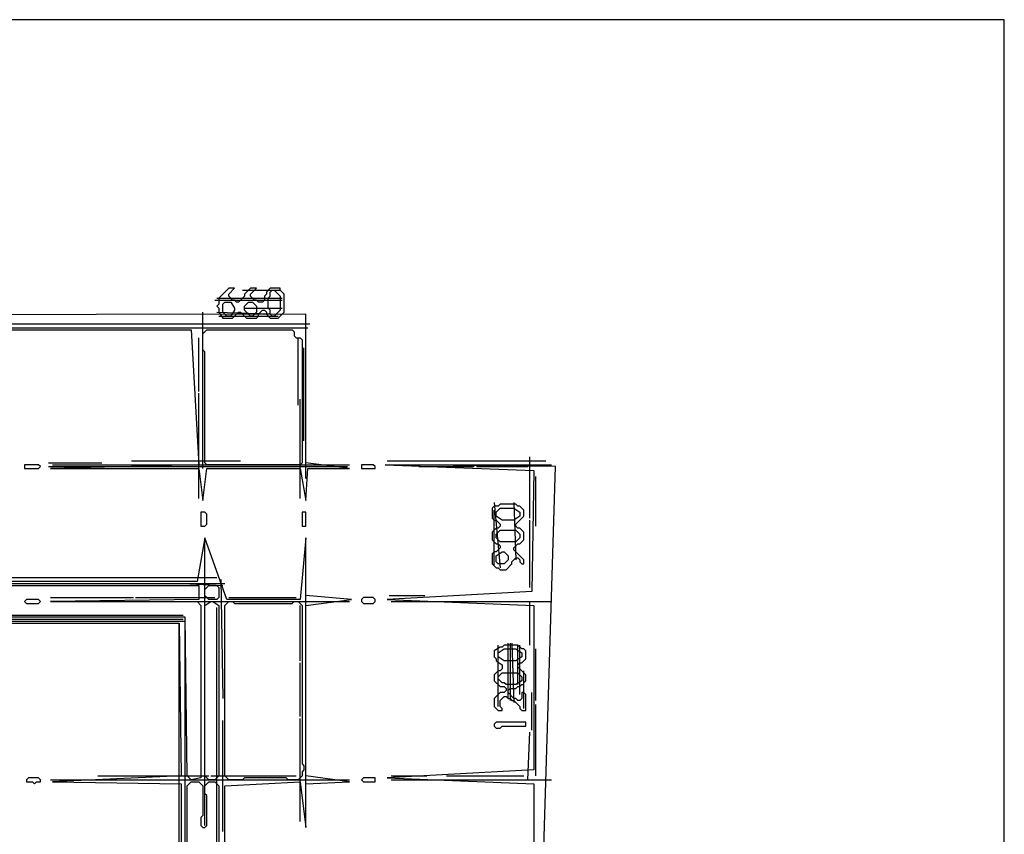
# Model space of a CAD drawing. Header units: millimetres. Extents: x -171 to 29168, y -21389 to 9617.
# Tile 45 of 60: x 5374 to 8571, y 6056 to 8699. Entities that reach past the tile are written whole.
import ezdxf

# ---------------------------------------------------------------- set-up
doc = ezdxf.new("R2010")
doc.units = ezdxf.units.MM
for name, color, linetype in [('REFERENCE_FRAME', 3, 'Continuous'), ('TRACE_CONTOUR_FINE', 8, 'Continuous'), ('TRACE_CONTOUR_MAJOR', 7, 'Continuous'), ('TRACE_DARK_PIXELS', 250, 'Continuous'), ('TRACE_STRAIGHT_LINES', 4, 'Continuous')]:
    doc.layers.add(name, color=color, linetype=linetype)

msp = doc.modelspace()

# ---------------------------------------------------------------- linework, layer by layer
at = {"layer": 'REFERENCE_FRAME'}
msp.add_lwpolyline([(-170.6, -170.6), (8570.6, -170.6), (8570.6, 8699.2), (-170.6, 8699.2)], close=True, dxfattribs=at)
at = {"layer": 'TRACE_CONTOUR_FINE'}
for points in [[(5389.9, 7255.1), (5389.9, 7242.3), (5434.9, 7242.3), (5441.3, 7248.7), (5434.9, 7255.1)], [(6483.3, 7255.1), (6483.3, 7242.3), (6528.3, 7242.3), (6528.3, 7248.7), (6521.9, 7255.1)], [(6290.4, 7100.8), (6290.4, 7055.7), (6303.2, 7055.7), (6303.2, 7100.8)], [(5389.9, 6811.3), (5396.3, 6804.9), (5434.9, 6804.9), (5441.3, 6811.3), (5434.9, 6817.8), (5396.3, 6817.8)], [(5396.3, 6232.5), (5396.3, 6226), (5415.6, 6226), (5422.1, 6219.6), (5428.5, 6226), (5441.3, 6226), (5441.3, 6232.5), (5434.9, 6238.9), (5402.8, 6238.9)], [(6483.3, 6232.5), (6489.7, 6226), (6528.3, 6226), (6528.3, 6238.9), (6489.7, 6238.9)]]:
    msp.add_lwpolyline(points, close=True, dxfattribs=at)
at = {"layer": 'TRACE_CONTOUR_MAJOR'}
for points in [[(6013.8, 7769.7), (6020.2, 7763.2), (6020.2, 7750.4), (6033.1, 7731.1), (6065.2, 7731.1), (6084.5, 7750.4), (6091, 7750.4), (6110.3, 7731.1), (6142.4, 7731.1), (6148.9, 7737.5), (6148.9, 7744), (6161.7, 7756.8), (6168.1, 7756.8), (6174.6, 7750.4), (6174.6, 7744), (6187.4, 7731.1), (6213.2, 7731.1), (6232.5, 7750.4), (6232.5, 7808.3), (6219.6, 7821.1), (6219.6, 7827.6), (6187.4, 7827.6), (6174.6, 7814.7), (6174.6, 7808.3), (6168.1, 7801.8), (6168.1, 7789), (6161.7, 7782.5), (6148.9, 7782.5), (6142.4, 7789), (6136, 7789), (6123.1, 7801.8), (6123.1, 7808.3), (6142.4, 7827.6), (6123.1, 7827.6), (6103.8, 7808.3), (6103.8, 7801.8), (6084.5, 7782.5), (6078.1, 7782.5), (6071.7, 7789), (6065.2, 7789), (6052.4, 7801.8), (6052.4, 7808.3), (6071.7, 7827.6), (6052.4, 7827.6), (6020.2, 7795.4), (6020.2, 7776.1)], [(6193.9, 7821.1), (6200.3, 7821.1), (6219.6, 7801.8), (6219.6, 7756.8), (6200.3, 7737.5), (6193.9, 7737.5), (6187.4, 7744), (6187.4, 7756.8), (6181, 7763.2), (6181, 7795.4), (6187.4, 7801.8), (6187.4, 7814.7)], [(6039.5, 7782.5), (6058.8, 7782.5), (6071.7, 7763.2), (6071.7, 7756.8), (6058.8, 7737.5), (6045.9, 7737.5), (6033.1, 7750.4), (6033.1, 7776.1)], [(6116.7, 7782.5), (6129.6, 7782.5), (6142.4, 7769.7), (6142.4, 7750.4), (6129.6, 7737.5), (6123.1, 7737.5), (6103.8, 7756.8), (6103.8, 7769.7)], [(5981.6, 7692.5), (6258.2, 7692.5), (6264.6, 7686.1), (6264.6, 7673.2), (6271.1, 7666.8), (6283.9, 7666.8), (6290.4, 7660.3), (6290.4, 7261.6), (6283.9, 7255.1), (5981.6, 7255.1), (5975.2, 7261.6), (5975.2, 7621.7), (5968.8, 7628.2), (5968.8, 7679.6)], [(5962.3, 7100.8), (5962.3, 7055.7), (5975.2, 7055.7), (5981.6, 7062.2), (5981.6, 7094.3), (5975.2, 7100.8)], [(6985, 7126.5), (6933.5, 7126.5), (6927.1, 7120.1), (6914.2, 7120.1), (6907.8, 7113.6), (6907.8, 7081.5), (6914.2, 7075), (6920.7, 7075), (6933.5, 7062.2), (6933.5, 7055.7), (6927.1, 7049.3), (6920.7, 7049.3), (6907.8, 7036.4), (6907.8, 7010.7), (6920.7, 6997.9), (6927.1, 6997.9), (6933.5, 6991.4), (6933.5, 6985), (6920.7, 6972.1), (6914.2, 6972.1), (6907.8, 6965.7), (6907.8, 6933.5), (6920.7, 6920.7), (6927.1, 6920.7), (6933.5, 6914.2), (6952.8, 6914.2), (6972.1, 6933.5), (6972.1, 6940), (6985, 6952.8), (6991.4, 6952.8), (6997.9, 6946.4), (6997.9, 6940), (7004.3, 6933.5), (7010.7, 6933.5), (7010.7, 6946.4), (6978.6, 6978.6), (6978.6, 6985), (6991.4, 6997.9), (6997.9, 6997.9), (7010.7, 7010.7), (7010.7, 7036.4), (6997.9, 7049.3), (6991.4, 7049.3), (6985, 7055.7), (6985, 7062.2), (7010.7, 7087.9), (7010.7, 7107.2), (6997.9, 7120.1), (6991.4, 7120.1)], [(6920.7, 7100.8), (6933.5, 7113.6), (6978.6, 7113.6), (6997.9, 7100.8), (6997.9, 7087.9), (6978.6, 7075), (6940, 7075), (6920.7, 7087.9)], [(6920.7, 7030), (6933.5, 7042.9), (6985, 7042.9), (6997.9, 7030), (6997.9, 7017.2), (6985, 7004.3), (6933.5, 7004.3), (6920.7, 7017.2)], [(6940, 6972.1), (6946.4, 6972.1), (6959.3, 6959.3), (6959.3, 6946.4), (6946.4, 6933.5), (6927.1, 6933.5), (6920.7, 6940), (6920.7, 6959.3)], [(5988.1, 6862.8), (6013.8, 6862.8), (6020.2, 6856.4), (6020.2, 6824.2), (6013.8, 6817.8), (5988.1, 6817.8), (5975.2, 6830.6), (5975.2, 6849.9)], [(5994.5, 6811.3), (6000.9, 6811.3), (6020.2, 6798.5), (6020.2, 6245.3), (6007.4, 6232.5), (5988.1, 6232.5), (5975.2, 6245.3), (5975.2, 6798.5)], [(6052.4, 6811.3), (6065.2, 6811.3), (6071.7, 6804.9), (6258.2, 6804.9), (6264.6, 6811.3), (6277.5, 6811.3), (6290.4, 6798.5), (6290.4, 6283.9), (6296.8, 6277.5), (6296.8, 6264.6), (6290.4, 6258.2), (6290.4, 6245.3), (6277.5, 6232.5), (6245.3, 6232.5), (6238.9, 6238.9), (6103.8, 6238.9), (6097.4, 6232.5), (6052.4, 6232.5), (6039.5, 6245.3), (6039.5, 6798.5)], [(6483.3, 6817.8), (6483.3, 6811.3), (6489.7, 6804.9), (6521.9, 6804.9), (6528.3, 6811.3), (6528.3, 6817.8), (6521.9, 6824.2), (6489.7, 6824.2)], [(6946.4, 6669.8), (6940, 6663.4), (6933.5, 6663.4), (6914.2, 6650.5), (6914.2, 6631.2), (6920.7, 6624.8), (6920.7, 6618.4), (6940, 6605.5), (6940, 6592.6), (6933.5, 6586.2), (6927.1, 6586.2), (6914.2, 6573.4), (6914.2, 6554.1), (6933.5, 6534.8), (6946.4, 6534.8), (6952.8, 6528.3), (6952.8, 6521.9), (6946.4, 6515.5), (6933.5, 6515.5), (6914.2, 6496.2), (6914.2, 6470.4), (6927.1, 6457.6), (6940, 6457.6), (6940, 6464), (6933.5, 6470.4), (6933.5, 6489.7), (6946.4, 6502.6), (6952.8, 6502.6), (6959.3, 6496.2), (6965.7, 6496.2), (6972.1, 6489.7), (6978.6, 6489.7), (6997.9, 6470.4), (6997.9, 6464), (7004.3, 6457.6), (7017.2, 6457.6), (7017.2, 6509), (7010.7, 6515.5), (7004.3, 6515.5), (7004.3, 6496.2), (6997.9, 6489.7), (6991.4, 6489.7), (6985, 6496.2), (6978.6, 6496.2), (6959.3, 6515.5), (6959.3, 6521.9), (6965.7, 6528.3), (6985, 6528.3), (6991.4, 6534.8), (6997.9, 6534.8), (7004.3, 6541.2), (7010.7, 6541.2), (7010.7, 6547.6), (7017.2, 6554.1), (7017.2, 6573.4), (6991.4, 6599.1), (6991.4, 6605.5), (6997.9, 6611.9), (7004.3, 6611.9), (7017.2, 6624.8), (7017.2, 6650.5), (7010.7, 6657), (7004.3, 6657), (6991.4, 6669.8)], [(6927.1, 6644.1), (6946.4, 6657), (6985, 6657), (7004.3, 6644.1), (7004.3, 6631.2), (6985, 6618.4), (6946.4, 6618.4), (6927.1, 6631.2)], [(6927.1, 6566.9), (6940, 6579.8), (6991.4, 6579.8), (7004.3, 6566.9), (7004.3, 6554.1), (6985, 6541.2), (6952.8, 6541.2), (6946.4, 6547.6), (6940, 6547.6), (6927.1, 6560.5)], [(6914.2, 6412.6), (6914.2, 6406.1), (6920.7, 6399.7), (6933.5, 6399.7), (6940, 6406.1), (7017.2, 6406.1), (7017.2, 6419), (6920.7, 6419)]]:
    msp.add_lwpolyline(points, close=True, dxfattribs=at)
for points in [[(3884.8, 7692.5), (5930.2, 7692.5), (5955.9, 7255.1), (5473.5, 7242.3), (5955.9, 7242.3), (5968.8, 7139.4), (5981.6, 7242.3), (6283.9, 7242.3), (6303.2, 7139.4), (6309.6, 7242.3), (6444.7, 7242.3), (6303.2, 7261.6), (6303.2, 7744), (2219, 7737.5)], [(7055.7, 5377), (7113.6, 7248.7), (6560.5, 7255.1), (7042.9, 7235.8), (7036.4, 6843.5), (6566.9, 6817.8), (7042.9, 6798.5), (7042.9, 6264.6), (6566.9, 6238.9), (7042.9, 6219.6), (7042.9, 5389.9)], [(6039.5, 5904.4), (6039.5, 6213.2), (6283.9, 6226), (6303.2, 6078.1), (6303.2, 6219.6), (6444.7, 6226), (6303.2, 6245.3), (6303.2, 6798.5), (6451.1, 6817.8), (6303.2, 6830.6), (6303.2, 7017.2), (6283.9, 6817.8), (6045.9, 6817.8), (5975.2, 7017.2), (5949.5, 6875.7), (3949.2, 6875.7)], [(3929.9, 6862.8), (5955.9, 6862.8), (5955.9, 6817.8), (5473.5, 6811.3), (5949.5, 6811.3), (5962.3, 6798.5), (5962.3, 6238.9), (5930.2, 6232.5), (5917.3, 6245.3), (5910.9, 6759.9), (3942.7, 6759.9)], [(3949.2, 6740.6), (5891.6, 6740.6), (5898, 6245.3), (5479.9, 6226), (5898, 6219.6), (5898, 5904.4)], [(5917.3, 5923.7), (5917.3, 6213.2), (5930.2, 6226), (5955.9, 6226), (5968.8, 6213.2), (5968.8, 6116.7), (5962.3, 6110.3), (5962.3, 6084.5), (5968.8, 6078.1), (5975.2, 6078.1), (5981.6, 6084.5), (5981.6, 6181), (5975.2, 6187.4), (5975.2, 6213.2), (5988.1, 6226), (6007.4, 6226), (6020.2, 6213.2), (6020.2, 5923.7)]]:
    msp.add_lwpolyline(points, dxfattribs=at)
at = {"layer": 'TRACE_DARK_PIXELS'}
for p, q in [((2219, 7698.9), (6309.6, 7698.9)), ((5479.9, 7255.1), (6444.7, 7255.1)), ((6560.5, 7255.1), (7100.8, 7255.1)), ((3936.3, 6869.2), (6039.5, 6869.2)), ((5479.9, 6811.3), (6444.7, 6811.3)), ((6579.8, 6811.3), (7100.8, 6811.3)), ((3936.3, 6753.4), (5904.4, 6753.4)), ((5479.9, 6232.5), (6444.7, 6232.5)), ((6579.8, 6232.5), (7100.8, 6232.5))]:
    msp.add_line(p, q, dxfattribs=at)
at = {"layer": 'TRACE_STRAIGHT_LINES'}
for p, q in [((6097.4, 7821.1), (6219.6, 7821.1)), ((6007.4, 7789), (6226, 7789)), ((6013.8, 7795.4), (6226, 7795.4)), ((5968.8, 7242.3), (5968.8, 7750.4)), ((6013.8, 7750.4), (6219.6, 7744)), ((6020.2, 7737.5), (6213.2, 7737.5)), ((6103.8, 7763.2), (6226, 7763.2)), ((3260.9, 7711.8), (6316.1, 7711.8)), ((5312.7, 7698.9), (5814.4, 7698.9)), ((6000.9, 7698.9), (6181, 7698.9)), ((5955.9, 7493.1), (5955.9, 7666.8)), ((6277.5, 7448.1), (6277.5, 7666.8)), ((6296.8, 7332.3), (6296.8, 7634.6)), ((5955.9, 7145.8), (5955.9, 7486.7)), ((6283.9, 7145.8), (6283.9, 7467.4)), ((6303.2, 7210.1), (6303.2, 7325.9)), ((5467.1, 7261.6), (5640.7, 7261.6)), ((5737.2, 7268), (6091, 7268)), ((6566.9, 7268), (7081.5, 7268)), ((7030, 7081.5), (7030, 7280.9)), ((5467.1, 7248.7), (6438.3, 7248.7)), ((6669.8, 7248.7), (6849.9, 7248.7)), ((6856.4, 7248.7), (7023.6, 7248.7)), ((7049.3, 7055.7), (7049.3, 7216.5)), ((6914.2, 7132.9), (6933.5, 6920.7)), ((6978.6, 7132.9), (6985, 6946.4)), ((6914.2, 6927.1), (6914.2, 7107.2)), ((7030, 6856.4), (7030, 7075)), ((5975.2, 6084.5), (5975.2, 7010.7)), ((6303.2, 6084.5), (6303.2, 7010.7)), ((4187.1, 6888.5), (6013.8, 6888.5)), ((6026.6, 6882.1), (6033.1, 6496.2)), ((5460.6, 6869.2), (5576.4, 6869.2)), ((5653.6, 6869.2), (5833.7, 6869.2)), ((5904.4, 6869.2), (6033.1, 6862.8)), ((5473.5, 6824.2), (5743.6, 6824.2)), ((5473.5, 6811.3), (5698.6, 6811.3)), ((5705.1, 6811.3), (5962.3, 6811.3)), ((5750.1, 6824.2), (6007.4, 6824.2)), ((6052.4, 6824.2), (6271.1, 6824.2)), ((6052.4, 6811.3), (6251.8, 6811.3)), ((6258.2, 6811.3), (6438.3, 6811.3)), ((6573.4, 6830.6), (6689.1, 6830.6)), ((7030, 6669.8), (7030, 6811.3)), ((6013.8, 5898), (6013.8, 6792)), ((6283.9, 6618.4), (6283.9, 6798.5)), ((3917, 6747), (5910.9, 6747)), ((3936.3, 6766.3), (5904.4, 6766.3)), ((5910.9, 5904.4), (5910.9, 6759.9)), ((5891.6, 5917.3), (5891.6, 6740.6)), ((6927.1, 6470.4), (6927.1, 6669.8)), ((6959.3, 6496.2), (6959.3, 6676.3)), ((6965.7, 6676.3), (6965.7, 6489.7)), ((6972.1, 6676.3), (6978.6, 6483.3)), ((6991.4, 6541.2), (6991.4, 6669.8)), ((6997.9, 6509), (6997.9, 6669.8)), ((7049.3, 6489.7), (7049.3, 6657)), ((6283.9, 6438.3), (6283.9, 6611.9)), ((7010.7, 6464), (7010.7, 6586.2)), ((7036.4, 6393.3), (7036.4, 6515.5)), ((7049.3, 6245.3), (7049.3, 6476.9)), ((6283.9, 6097.4), (6283.9, 6431.9)), ((6033.1, 6065.2), (6033.1, 6425.4)), ((7023.6, 6232.5), (7030, 6386.8)), ((5627.9, 6245.3), (5988.1, 6245.3)), ((5994.5, 6245.3), (6271.1, 6245.3)), ((6579.8, 6245.3), (6695.6, 6245.3)), ((6759.9, 6245.3), (7010.7, 6245.3)), ((5473.5, 6232.5), (5653.6, 6232.5)), ((5666.5, 6232.5), (5943, 6232.5)), ((5981.6, 6232.5), (6438.3, 6232.5)), ((6611.9, 6232.5), (6792, 6232.5))]:
    msp.add_line(p, q, dxfattribs=at)

doc.saveas('drawing.dxf')
